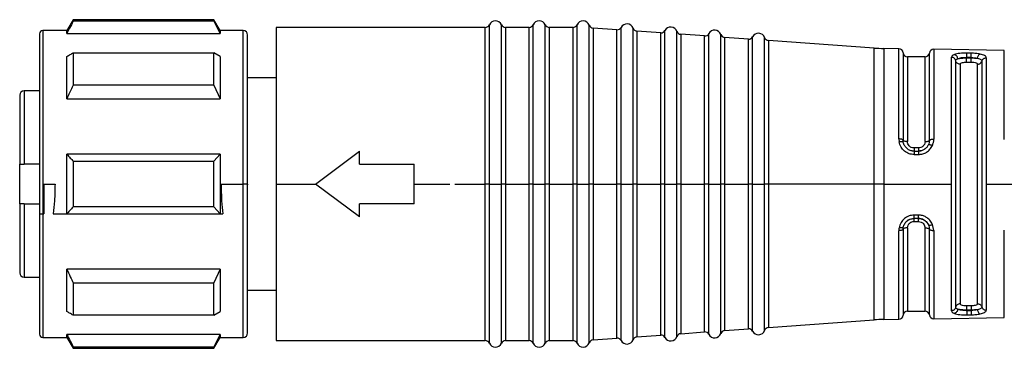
# Model space of a CAD drawing. Header units: millimetres. Extents: x -724 to 2929, y 427 to 799.
# Tile 39 of 48: x 1421 to 1466, y 604 to 619. Entities that reach past the tile are written whole.
import ezdxf

# ---------------------------------------------------------------- set-up
doc = ezdxf.new("R2010")
doc.units = ezdxf.units.MM

# ---------------------------------------------------------------- blocks, each defined once
blk = doc.blocks.new('Drawing View6')
at = {"color": 7, "linetype": 'Continuous', "lineweight": 25}
for p, q in [((-1121.223, -61.385), (-1121.512, -61.885)), ((-1114.8, -61.385), (-1121.223, -61.385)), ((-1114.8, -61.457), (-1121.223, -61.457)), ((-1114.512, -61.885), (-1114.8, -61.385)), ((-1114.8, -61.457), (-1114.8, -61.385)), ((-1114.8, -61.457), (-1114.512, -62.019)), ((-1121.512, -61.885), (-1122.612, -61.885)), ((-1122.612, -61.885), (-1122.612, -68.885)), ((-1121.512, -62.019), (-1121.512, -61.885)), ((-1113.462, -61.885), (-1114.512, -61.885)), ((-1114.512, -61.885), (-1114.512, -62.019)), ((-1113.462, -68.885), (-1113.462, -61.885)), ((-1102.42, -61.735), (-1111.962, -61.735)), ((-1111.962, -61.735), (-1111.962, -68.885)), ((-1102.42, -68.75), (-1102.42, -61.735)), ((-1102.237, -68.885), (-1102.237, -61.615)), ((-1101.687, -68.742), (-1101.687, -61.615)), ((-1100.42, -61.735), (-1101.503, -61.735)), ((-1101.503, -61.735), (-1101.503, -68.744)), ((-1100.42, -68.75), (-1100.42, -61.735)), ((-1100.237, -68.885), (-1100.237, -61.615)), ((-1099.687, -68.742), (-1099.687, -61.615)), ((-1098.42, -61.735), (-1099.503, -61.735)), ((-1099.503, -61.735), (-1099.503, -68.744)), ((-1098.42, -68.75), (-1098.42, -61.735)), ((-1098.237, -68.885), (-1098.237, -61.615)), ((-1097.679, -68.741), (-1097.679, -61.634)), ((-1096.419, -61.844), (-1097.504, -61.767)), ((-1097.504, -61.767), (-1097.504, -68.744)), ((-1096.419, -68.749), (-1096.419, -61.844)), ((-1096.227, -68.885), (-1096.227, -61.738)), ((-1095.679, -68.741), (-1095.679, -61.777)), ((-1094.419, -61.987), (-1095.504, -61.909)), ((-1095.504, -61.909), (-1095.504, -68.744)), ((-1094.227, -68.885), (-1094.227, -61.88)), ((-1093.679, -68.741), (-1093.679, -61.919)), ((-1122.762, -62.035), (-1122.762, -70.222)), ((-1121.512, -62.019), (-1114.512, -62.019)), ((-1113.262, -68.885), (-1113.262, -62.085)), ((-1094.419, -68.749), (-1094.419, -61.987)), ((-1092.419, -62.129), (-1093.504, -62.052)), ((-1093.504, -62.052), (-1093.504, -68.744)), ((-1092.419, -68.749), (-1092.419, -62.129)), ((-1092.227, -68.885), (-1092.227, -62.022)), ((-1091.679, -68.741), (-1091.679, -62.062)), ((-1090.419, -62.272), (-1091.504, -62.194)), ((-1091.504, -62.194), (-1091.504, -68.744)), ((-1090.419, -68.75), (-1090.419, -62.272)), ((-1090.227, -68.885), (-1090.227, -62.165)), ((-1089.679, -68.742), (-1089.679, -62.204)), ((-1084.68, -62.68), (-1089.504, -62.337)), ((-1089.504, -62.337), (-1089.504, -68.744)), ((-1084.68, -68.742), (-1084.68, -62.68)), ((-1083.557, -62.71), (-1084.243, -62.699)), ((-1084.243, -62.699), (-1084.243, -68.742)), ((-1083.557, -66.826), (-1083.557, -62.71)), ((-1078.744, -62.79), (-1081.962, -62.737)), ((-1081.962, -62.737), (-1081.962, -66.835)), ((-1078.744, -66.853), (-1078.744, -62.79)), ((-1121.223, -62.896), (-1114.8, -62.896)), ((-1114.8, -64.37), (-1114.8, -62.896)), ((-1114.512, -63.064), (-1114.8, -62.896)), ((-1114.512, -63.064), (-1114.512, -64.996)), ((-1083.361, -62.898), (-1083.361, -66.889)), ((-1082.362, -63.085), (-1083.162, -63.085)), ((-1083.162, -63.085), (-1083.162, -66.951)), ((-1082.362, -66.951), (-1082.362, -63.085)), ((-1082.163, -66.893), (-1082.163, -62.911)), ((-1081.153, -68.885), (-1081.153, -63.101)), ((-1080.959, -74.511), (-1080.959, -63.259)), ((-1080.462, -63.13), (-1080.462, -63.106)), ((-1080.262, -63.109), (-1080.462, -63.106)), ((-1080.462, -63.13), (-1080.262, -63.13)), ((-1080.462, -63.322), (-1080.262, -63.322)), ((-1080.262, -63.109), (-1080.262, -63.13)), ((-1079.767, -63.271), (-1079.767, -68.741)), ((-1079.569, -63.125), (-1079.569, -68.737)), ((-1080.762, -63.416), (-1080.762, -74.353)), ((-1079.962, -74.353), (-1079.962, -63.416)), ((-1111.962, -64.035), (-1113.262, -64.035)), ((-1122.762, -64.635), (-1123.462, -64.635)), ((-1123.462, -64.635), (-1123.462, -67.985)), ((-1114.8, -64.37), (-1121.223, -64.37)), ((-1114.8, -64.37), (-1114.512, -64.996)), ((-1123.662, -64.835), (-1123.662, -67.985)), ((-1121.512, -64.996), (-1114.512, -64.996)), ((-1083.557, -66.826), (-1083.543, -66.967)), ((-1083.351, -66.987), (-1083.361, -66.889)), ((-1083.368, -66.97), (-1083.356, -66.957)), ((-1083.351, -66.987), (-1083.368, -66.969)), ((-1082.941, -67.37), (-1082.857, -67.379)), ((-1082.662, -67.241), (-1082.862, -67.241)), ((-1082.666, -67.378), (-1082.549, -67.368)), ((-1082.363, -67.281), (-1082.338, -67.263)), ((-1082.209, -67.098), (-1082.19, -67.086)), ((-1082.187, -67.042), (-1082.191, -67.088)), ((-1114.512, -67.518), (-1121.512, -67.518)), ((-1114.512, -67.518), (-1114.8, -67.843)), ((-1114.512, -67.518), (-1114.512, -68.885)), ((-1110.162, -68.885), (-1108.162, -67.385)), ((-1108.162, -67.985), (-1108.162, -67.385)), ((-1082.862, -67.385), (-1082.662, -67.385)), ((-1123.662, -69.785), (-1123.662, -67.985)), ((-1122.762, -67.985), (-1123.462, -67.985)), ((-1121.223, -67.843), (-1121.223, -68.885)), ((-1121.223, -67.843), (-1114.8, -67.843)), ((-1114.8, -68.885), (-1114.8, -67.843)), ((-1108.162, -67.985), (-1105.662, -67.985)), ((-1105.662, -68.885), (-1105.662, -67.985)), ((-1122.612, -68.885), (-1122.612, -70.251)), ((-1122.562, -68.885), (-1122.05, -68.885)), ((-1122.562, -68.885), (-1122.562, -70.251)), ((-1121.512, -70.251), (-1121.512, -68.885)), ((-1114.8, -69.927), (-1114.8, -68.885)), ((-1114.512, -68.885), (-1114.512, -70.251)), ((-1114.473, -68.885), (-1113.462, -68.885)), ((-1113.262, -68.885), (-1113.462, -68.885)), ((-1113.462, -68.922), (-1113.462, -68.885)), ((-1113.462, -75.885), (-1113.462, -68.922)), ((-1113.262, -68.885), (-1113.262, -68.921)), ((-1113.262, -75.685), (-1113.262, -68.921)), ((-1111.962, -68.885), (-1111.962, -76.035)), ((-1111.962, -68.885), (-1110.162, -68.885)), ((-1108.162, -70.385), (-1110.162, -68.885)), ((-1105.662, -69.785), (-1105.662, -68.885)), ((-1105.662, -68.885), (-1104.034, -68.885)), ((-1103.804, -68.885), (-1102.42, -68.885)), ((-1102.42, -68.885), (-1102.42, -68.75)), ((-1102.237, -68.885), (-1102.42, -68.885)), ((-1102.42, -76.035), (-1102.42, -68.885)), ((-1102.237, -68.885), (-1101.962, -68.885)), ((-1102.237, -76.155), (-1102.237, -68.885)), ((-1101.962, -68.885), (-1101.687, -68.885)), ((-1101.687, -68.885), (-1101.687, -68.742)), ((-1101.503, -68.885), (-1101.687, -68.885)), ((-1101.687, -76.155), (-1101.687, -68.885)), ((-1101.503, -68.744), (-1101.503, -68.885)), ((-1101.503, -68.885), (-1100.42, -68.885)), ((-1101.503, -68.885), (-1101.503, -76.035)), ((-1100.42, -68.885), (-1100.42, -68.75)), ((-1100.237, -68.885), (-1100.42, -68.885)), ((-1100.42, -76.035), (-1100.42, -68.885)), ((-1100.237, -68.885), (-1099.962, -68.885)), ((-1100.237, -76.155), (-1100.237, -68.885)), ((-1099.962, -68.885), (-1099.687, -68.885)), ((-1099.687, -68.885), (-1099.687, -68.742)), ((-1099.503, -68.885), (-1099.687, -68.885)), ((-1099.687, -76.155), (-1099.687, -68.885)), ((-1099.503, -68.744), (-1099.503, -68.885)), ((-1099.503, -68.885), (-1098.42, -68.885)), ((-1099.503, -68.885), (-1099.503, -76.035)), ((-1098.42, -68.885), (-1098.42, -68.75)), ((-1098.237, -68.885), (-1098.42, -68.885)), ((-1098.42, -76.035), (-1098.42, -68.885)), ((-1098.237, -68.885), (-1097.962, -68.885)), ((-1098.237, -76.155), (-1098.237, -68.885)), ((-1097.962, -68.885), (-1097.679, -68.885)), ((-1097.679, -68.885), (-1097.679, -68.741)), ((-1097.504, -68.885), (-1097.679, -68.885)), ((-1097.679, -76.135), (-1097.679, -68.885)), ((-1097.504, -68.744), (-1097.504, -68.885)), ((-1097.504, -68.885), (-1096.419, -68.885)), ((-1097.504, -68.885), (-1097.504, -76.002)), ((-1096.419, -68.885), (-1096.419, -68.749)), ((-1096.404, -68.885), (-1096.419, -68.885)), ((-1096.419, -75.925), (-1096.419, -68.885)), ((-1096.227, -68.885), (-1096.404, -68.885)), ((-1096.227, -68.885), (-1095.962, -68.885)), ((-1096.227, -76.031), (-1096.227, -68.885)), ((-1095.962, -68.885), (-1095.679, -68.885)), ((-1095.679, -68.885), (-1095.679, -68.741)), ((-1095.504, -68.885), (-1095.679, -68.885)), ((-1095.679, -75.992), (-1095.679, -68.885)), ((-1095.504, -68.744), (-1095.504, -68.885)), ((-1095.504, -68.885), (-1094.419, -68.885)), ((-1095.504, -68.885), (-1095.504, -75.86)), ((-1094.419, -68.885), (-1094.419, -68.749)), ((-1094.404, -68.885), (-1094.419, -68.885)), ((-1094.419, -75.782), (-1094.419, -68.885)), ((-1094.227, -68.885), (-1094.404, -68.885)), ((-1094.227, -68.885), (-1093.962, -68.885)), ((-1094.227, -75.889), (-1094.227, -68.885)), ((-1093.962, -68.885), (-1093.679, -68.885)), ((-1093.679, -68.885), (-1093.679, -68.741)), ((-1093.504, -68.885), (-1093.679, -68.885)), ((-1093.679, -75.85), (-1093.679, -68.885)), ((-1093.504, -68.744), (-1093.504, -68.885)), ((-1093.504, -68.885), (-1092.419, -68.885)), ((-1093.504, -68.885), (-1093.504, -75.717)), ((-1092.419, -68.885), (-1092.419, -68.749)), ((-1092.404, -68.885), (-1092.419, -68.885)), ((-1092.419, -75.64), (-1092.419, -68.885)), ((-1092.227, -68.885), (-1092.404, -68.885)), ((-1092.227, -68.885), (-1091.962, -68.885)), ((-1092.227, -75.747), (-1092.227, -68.885)), ((-1091.962, -68.885), (-1091.679, -68.885)), ((-1091.679, -68.885), (-1091.679, -68.741)), ((-1091.504, -68.885), (-1091.679, -68.885)), ((-1091.679, -75.708), (-1091.679, -68.885)), ((-1091.504, -68.744), (-1091.504, -68.885)), ((-1091.504, -68.885), (-1090.419, -68.885)), ((-1091.504, -68.885), (-1091.504, -75.575)), ((-1090.419, -68.885), (-1090.419, -68.75)), ((-1090.404, -68.885), (-1090.419, -68.885)), ((-1090.419, -75.498), (-1090.419, -68.885)), ((-1090.227, -68.885), (-1090.404, -68.885)), ((-1090.227, -68.885), (-1089.962, -68.885)), ((-1090.227, -75.604), (-1090.227, -68.885)), ((-1089.962, -68.885), (-1089.679, -68.885)), ((-1089.679, -68.885), (-1089.679, -68.742)), ((-1089.504, -68.885), (-1089.679, -68.885)), ((-1089.679, -75.565), (-1089.679, -68.885)), ((-1089.504, -68.744), (-1089.504, -68.885)), ((-1084.68, -68.885), (-1089.504, -68.885)), ((-1089.504, -68.885), (-1089.504, -75.433)), ((-1084.68, -68.885), (-1084.68, -68.742)), ((-1084.243, -68.885), (-1084.68, -68.885)), ((-1084.68, -75.089), (-1084.68, -68.885)), ((-1084.243, -68.742), (-1084.243, -68.885)), ((-1084.243, -68.885), (-1081.153, -68.885)), ((-1084.243, -68.885), (-1084.243, -75.07)), ((-1081.153, -69.02), (-1081.153, -68.885)), ((-1081.153, -74.668), (-1081.153, -69.02)), ((-1079.767, -68.741), (-1079.767, -74.498)), ((-1079.569, -68.737), (-1079.569, -68.885)), ((-1079.569, -68.885), (-1076.331, -68.885)), ((-1079.569, -68.885), (-1079.569, -74.644)), ((-1123.662, -69.785), (-1123.662, -72.935)), ((-1123.462, -69.785), (-1123.462, -73.135)), ((-1123.462, -69.785), (-1122.762, -69.785)), ((-1114.8, -69.927), (-1121.223, -69.927)), ((-1114.8, -69.927), (-1114.512, -70.251)), ((-1105.662, -69.785), (-1108.162, -69.785)), ((-1108.162, -70.385), (-1108.162, -69.785)), ((-1122.762, -70.222), (-1122.762, -75.735)), ((-1122.612, -70.251), (-1122.562, -70.251)), ((-1122.612, -70.251), (-1122.612, -75.885)), ((-1122.128, -70.251), (-1121.512, -70.251)), ((-1121.512, -70.251), (-1114.512, -70.251)), ((-1114.512, -70.251), (-1114.395, -70.251)), ((-1082.857, -70.462), (-1082.938, -70.47)), ((-1082.662, -70.456), (-1082.862, -70.456)), ((-1083.352, -70.858), (-1083.369, -70.877)), ((-1083.357, -70.887), (-1083.368, -70.876)), ((-1083.361, -70.952), (-1083.352, -70.858)), ((-1083.361, -70.952), (-1083.361, -74.872)), ((-1083.162, -70.887), (-1083.162, -74.685)), ((-1082.862, -70.597), (-1082.662, -70.597)), ((-1082.362, -74.685), (-1082.362, -70.887)), ((-1082.205, -70.752), (-1082.186, -70.765)), ((-1082.187, -70.764), (-1082.185, -70.806)), ((-1082.163, -74.859), (-1082.163, -70.948)), ((-1081.962, -71.008), (-1082.019, -70.73)), ((-1083.557, -75.059), (-1083.557, -71.017)), ((-1081.962, -71.008), (-1081.962, -75.032)), ((-1078.744, -74.98), (-1078.744, -70.989)), ((-1123.462, -73.135), (-1122.762, -73.135)), ((-1114.512, -72.773), (-1121.512, -72.773)), ((-1114.512, -72.773), (-1114.8, -73.4)), ((-1114.512, -72.773), (-1114.512, -74.705)), ((-1121.223, -73.4), (-1114.8, -73.4)), ((-1114.8, -74.873), (-1114.8, -73.4)), ((-1113.262, -73.735), (-1111.962, -73.735)), ((-1080.262, -74.447), (-1080.462, -74.447)), ((-1114.8, -74.873), (-1121.223, -74.873)), ((-1114.8, -74.873), (-1114.512, -74.705)), ((-1083.162, -74.685), (-1082.362, -74.685)), ((-1081.962, -75.032), (-1078.744, -74.98)), ((-1080.462, -74.663), (-1080.462, -74.639)), ((-1080.262, -74.639), (-1080.462, -74.639)), ((-1080.462, -74.663), (-1080.262, -74.66)), ((-1080.262, -74.639), (-1080.262, -74.66)), ((-1089.504, -75.433), (-1084.68, -75.089)), ((-1084.243, -75.07), (-1083.557, -75.059)), ((-1122.612, -75.885), (-1121.512, -75.885)), ((-1114.512, -75.75), (-1121.512, -75.75)), ((-1121.512, -75.885), (-1121.223, -76.385)), ((-1114.512, -75.75), (-1114.8, -76.312)), ((-1114.8, -76.385), (-1114.512, -75.885)), ((-1114.512, -75.75), (-1114.512, -75.885)), ((-1114.512, -75.885), (-1113.462, -75.885)), ((-1095.504, -75.86), (-1094.419, -75.782)), ((-1093.504, -75.717), (-1092.419, -75.64)), ((-1091.504, -75.575), (-1090.419, -75.498)), ((-1121.223, -76.312), (-1114.8, -76.312)), ((-1121.223, -76.312), (-1121.223, -76.385)), ((-1114.8, -76.385), (-1114.8, -76.312)), ((-1111.962, -76.035), (-1102.42, -76.035)), ((-1101.503, -76.035), (-1100.42, -76.035)), ((-1099.503, -76.035), (-1098.42, -76.035)), ((-1097.504, -76.002), (-1096.419, -75.925)), ((-1121.223, -76.385), (-1114.8, -76.385))]:
    blk.add_line(p, q, dxfattribs=at)
at = {"color": 7, "linetype": 'Continuous', "lineweight": 25, "flags": 128}
for points in [[(-1121.223, -61.385), (-1121.223, -61.389), (-1121.223, -61.403), (-1121.223, -61.426), (-1121.223, -61.457)], [(-1121.512, -64.996), (-1121.512, -64.715), (-1121.512, -64.444), (-1121.512, -64.184), (-1121.512, -63.935), (-1121.512, -63.698), (-1121.512, -63.473), (-1121.512, -63.262), (-1121.512, -63.064)], [(-1121.223, -62.896), (-1121.223, -63.057), (-1121.223, -63.225), (-1121.223, -63.4), (-1121.223, -63.581), (-1121.223, -63.769), (-1121.223, -63.963), (-1121.223, -64.164), (-1121.223, -64.37)], [(-1080.258, -62.914), (-1080.37, -62.912), (-1080.458, -62.911)], [(-1121.512, -68.885), (-1121.512, -68.713), (-1121.512, -68.541), (-1121.512, -68.369), (-1121.512, -68.198), (-1121.512, -68.027), (-1121.512, -67.857), (-1121.512, -67.687), (-1121.512, -67.518)], [(-1082.858, -67.541), (-1082.746, -67.541), (-1082.658, -67.541)], [(-1121.223, -68.885), (-1121.223, -69.015), (-1121.223, -69.146), (-1121.223, -69.276), (-1121.223, -69.407), (-1121.223, -69.537), (-1121.223, -69.667), (-1121.223, -69.797), (-1121.223, -69.927)], [(-1082.658, -70.302), (-1082.77, -70.303), (-1082.858, -70.303)], [(-1121.512, -74.705), (-1121.512, -74.507), (-1121.512, -74.296), (-1121.512, -74.071), (-1121.512, -73.834), (-1121.512, -73.585), (-1121.512, -73.325), (-1121.512, -73.054), (-1121.512, -72.773)], [(-1121.223, -73.4), (-1121.223, -73.606), (-1121.223, -73.806), (-1121.223, -74), (-1121.223, -74.188), (-1121.223, -74.369), (-1121.223, -74.544), (-1121.223, -74.712), (-1121.223, -74.873)], [(-1080.458, -74.858), (-1080.346, -74.857), (-1080.258, -74.855)], [(-1121.512, -75.885), (-1121.512, -75.876), (-1121.512, -75.851), (-1121.512, -75.809), (-1121.512, -75.75)]]:
    blk.add_lwpolyline(points, dxfattribs=at)
at = {"color": 7, "linetype": 'Continuous', "lineweight": 25}
for centre, radius, start, end in [((-1101.962, -61.735), 0.3, 23.5782, 156.4218), ((-1099.962, -61.735), 0.3, 23.5782, 156.4218), ((-1097.962, -61.735), 0.3, 19.5063, 156.4218), ((-1122.612, -62.035), 0.15, 90, 180), ((-1113.462, -62.085), 0.2, 0, 90), ((-1102.42, -61.535), 0.2, 270, 336.4218), ((-1101.503, -61.535), 0.2, 203.5782, 270), ((-1100.42, -61.535), 0.2, 270, 336.4218), ((-1099.503, -61.535), 0.2, 203.5782, 270), ((-1098.42, -61.535), 0.2, 270, 336.4218), ((-1097.49, -61.568), 0.2, 199.5063, 265.9282), ((-1096.404, -61.645), 0.2, 265.9282, 332.35), ((-1095.962, -61.877), 0.3, 19.5063, 152.35), ((-1095.49, -61.71), 0.2, 199.5063, 265.9282), ((-1094.404, -61.787), 0.2, 265.9282, 332.35), ((-1093.962, -62.019), 0.3, 19.5063, 152.35), ((-1093.49, -61.852), 0.2, 199.5063, 265.9282), ((-1091.962, -62.162), 0.3, 19.5063, 152.35), ((-1092.404, -61.93), 0.2, 265.9282, 332.35), ((-1091.49, -61.995), 0.2, 199.5063, 265.9282), ((-1090.404, -62.072), 0.2, 265.9282, 332.35), ((-1089.962, -62.304), 0.3, 19.5063, 152.35), ((-1089.49, -62.137), 0.2, 199.5063, 265.9282), ((-1084.112, -54.7), 8, 265.9282, 269.0586), ((-1083.561, -62.91), 0.2, 3.7061, 89.0586), ((-1081.965, -62.937), 0.2, 89.0586, 172.5192), ((-1083.162, -62.885), 0.2, 183.7061, 270), ((-1082.362, -62.885), 0.2, 270, 352.5192), ((-1123.462, -64.835), 0.2, 90, 180), ((-1122.648, -70.037), 0.217, 238.3445, 279.5647), ((-1084.729, -70.335), 2.071, 356.6465, 0.9093), ((-1123.462, -72.935), 0.2, 180, 270), ((-1083.561, -74.859), 0.2, 270.9414, 356.2939), ((-1083.162, -74.885), 0.2, 90, 176.2939), ((-1082.362, -74.885), 0.2, 7.4808, 90), ((-1081.965, -74.833), 0.2, 187.4808, 270.9414), ((-1089.49, -75.632), 0.2, 94.0718, 160.4937), ((-1084.112, -83.069), 8, 90.9414, 94.0718), ((-1122.612, -75.735), 0.15, 180, 270), ((-1113.462, -75.685), 0.2, 270, 0), ((-1095.49, -76.059), 0.2, 94.0718, 160.4937), ((-1094.404, -75.982), 0.2, 27.65, 94.0718), ((-1093.962, -75.75), 0.3, 207.65, 340.4937), ((-1093.49, -75.917), 0.2, 94.0718, 160.4937), ((-1092.404, -75.839), 0.2, 27.65, 94.0718), ((-1091.962, -75.607), 0.3, 207.65, 340.4937), ((-1091.49, -75.774), 0.2, 94.0718, 160.4937), ((-1090.404, -75.697), 0.2, 27.65, 94.0718), ((-1089.962, -75.465), 0.3, 207.65, 340.4937), ((-1102.42, -76.235), 0.2, 23.5782, 90), ((-1101.962, -76.035), 0.3, 203.5782, 336.4218), ((-1101.503, -76.235), 0.2, 90, 156.4218), ((-1100.42, -76.235), 0.2, 23.5782, 90), ((-1099.962, -76.035), 0.3, 203.5782, 336.4218), ((-1099.503, -76.235), 0.2, 90, 156.4218), ((-1098.42, -76.235), 0.2, 23.5782, 90), ((-1097.962, -76.035), 0.3, 203.5782, 340.4937), ((-1097.49, -76.202), 0.2, 94.0718, 160.4937), ((-1096.404, -76.124), 0.2, 27.65, 94.0718), ((-1095.962, -75.892), 0.3, 207.65, 340.4937)]:
    blk.add_arc(centre, radius, start, end, dxfattribs=at)
for points, knots in [([(-1121.223, -61.457), (-1121.278, -61.563), (-1121.376, -61.75), (-1121.47, -61.938), (-1121.512, -62.019)], [0, 0, 0, 0, 0.565534, 1, 1, 1, 1]), ([(-1121.512, -63.064), (-1121.459, -63.033), (-1121.364, -62.977), (-1121.266, -62.921), (-1121.223, -62.896)], [0, 0, 0, 0, 0.554448, 1, 1, 1, 1]), ([(-1081.023, -62.975), (-1081.064, -62.995), (-1081.138, -63.03), (-1081.148, -63.079), (-1081.153, -63.101)], [0, 0, 0, 0, 0.543505, 1, 1, 1, 1]), ([(-1080.458, -62.911), (-1080.513, -62.911), (-1080.622, -62.91), (-1080.777, -62.922), (-1080.918, -62.942), (-1080.988, -62.964), (-1081.023, -62.975)], [0, 0, 0, 0, 0.2450505, 0.490242, 0.743735, 1, 1, 1, 1]), ([(-1080.865, -63.168), (-1080.87, -63.146), (-1080.879, -63.1), (-1080.917, -63.04), (-1080.967, -62.994), (-1081.005, -62.981), (-1081.023, -62.975)], [0, 0, 0, 0, 0.2422, 0.500002, 0.757803, 1, 1, 1, 1]), ([(-1080.959, -63.259), (-1080.955, -63.241), (-1080.947, -63.207), (-1080.892, -63.181), (-1080.865, -63.168)], [0, 0, 0, 0, 0.50105, 1, 1, 1, 1]), ([(-1080.865, -63.168), (-1080.841, -63.158), (-1080.792, -63.137), (-1080.693, -63.117), (-1080.581, -63.106), (-1080.502, -63.106), (-1080.462, -63.106)], [0, 0, 0, 0, 0.248855, 0.497424, 0.747288, 1, 1, 1, 1]), ([(-1080.865, -63.168), (-1080.839, -63.162), (-1080.788, -63.151), (-1080.688, -63.139), (-1080.577, -63.132), (-1080.5, -63.131), (-1080.462, -63.13)], [0, 0, 0, 0, 0.2557908, 0.5074739, 0.7554158, 1, 1, 1, 1]), ([(-1080.762, -63.416), (-1080.756, -63.401), (-1080.744, -63.372), (-1080.664, -63.342), (-1080.565, -63.325), (-1080.496, -63.323), (-1080.462, -63.322)], [0, 0, 0, 0, 0.285261, 0.56524, 0.782325, 1, 1, 1, 1]), ([(-1080.262, -63.109), (-1080.209, -63.112), (-1080.103, -63.117), (-1080.013, -63.137), (-1079.969, -63.148)], [0, 0, 0, 0, 0.499498, 1, 1, 1, 1]), ([(-1080.262, -63.13), (-1080.209, -63.131), (-1080.104, -63.133), (-1080.014, -63.143), (-1079.969, -63.148)], [0, 0, 0, 0, 0.497154, 1, 1, 1, 1]), ([(-1080.262, -63.322), (-1080.218, -63.324), (-1080.13, -63.327), (-1080.031, -63.351), (-1079.972, -63.381), (-1079.965, -63.404), (-1079.962, -63.416)], [0, 0, 0, 0, 0.276915, 0.553061, 0.773141, 1, 1, 1, 1]), ([(-1079.848, -62.954), (-1079.911, -62.943), (-1080.036, -62.922), (-1080.185, -62.917), (-1080.258, -62.914)], [0, 0, 0, 0, 0.5055909, 1, 1, 1, 1]), ([(-1079.969, -63.148), (-1079.965, -63.125), (-1079.956, -63.08), (-1079.927, -63.019), (-1079.889, -62.973), (-1079.862, -62.96), (-1079.848, -62.954)], [0, 0, 0, 0, 0.242378, 0.5, 0.757622, 1, 1, 1, 1]), ([(-1079.969, -63.148), (-1079.939, -63.155), (-1079.879, -63.169), (-1079.816, -63.198), (-1079.775, -63.232), (-1079.769, -63.258), (-1079.767, -63.271)], [0, 0, 0, 0, 0.2490959, 0.4988735, 0.7492061, 1, 1, 1, 1]), ([(-1079.569, -63.125), (-1079.572, -63.107), (-1079.578, -63.071), (-1079.638, -63.023), (-1079.725, -62.982), (-1079.808, -62.963), (-1079.848, -62.954)], [0, 0, 0, 0, 0.245969, 0.503548, 0.759319, 1, 1, 1, 1]), ([(-1121.223, -64.37), (-1121.278, -64.487), (-1121.376, -64.696), (-1121.47, -64.905), (-1121.512, -64.996)], [0, 0, 0, 0, 0.5655339, 1, 1, 1, 1]), ([(-1082.163, -66.893), (-1082.165, -66.928), (-1082.169, -66.999), (-1082.196, -67.065), (-1082.209, -67.098)], [0, 0, 0, 0, 0.5008746, 1, 1, 1, 1]), ([(-1082.025, -67.126), (-1082.007, -67.079), (-1081.969, -66.985), (-1081.964, -66.885), (-1081.962, -66.835)], [0, 0, 0, 0, 0.498598, 1, 1, 1, 1]), ([(-1083.368, -66.969), (-1083.381, -66.965), (-1083.407, -66.956), (-1083.472, -66.956), (-1083.52, -66.963), (-1083.543, -66.967)], [0, 0, 0, 0, 0.3411394, 0.6822779, 1, 1, 1, 1]), ([(-1082.858, -67.541), (-1082.937, -67.533), (-1083.097, -67.517), (-1083.307, -67.389), (-1083.472, -67.201), (-1083.519, -67.046), (-1083.543, -66.967)], [0, 0, 0, 0, 0.240225, 0.486463, 0.737181, 1, 1, 1, 1]), ([(-1082.862, -67.385), (-1082.92, -67.379), (-1083.037, -67.367), (-1083.187, -67.275), (-1083.302, -67.146), (-1083.334, -67.041), (-1083.351, -66.987)], [0, 0, 0, 0, 0.250451, 0.49733, 0.740991, 1, 1, 1, 1]), ([(-1082.862, -67.241), (-1082.906, -67.236), (-1082.993, -67.225), (-1083.092, -67.148), (-1083.151, -67.052), (-1083.158, -66.985), (-1083.162, -66.951)], [0, 0, 0, 0, 0.276915, 0.553061, 0.773142, 1, 1, 1, 1]), ([(-1082.362, -66.951), (-1082.367, -66.994), (-1082.379, -67.079), (-1082.459, -67.175), (-1082.558, -67.231), (-1082.627, -67.238), (-1082.662, -67.241)], [0, 0, 0, 0, 0.285261, 0.56524, 0.782325, 1, 1, 1, 1]), ([(-1082.209, -67.098), (-1082.233, -67.138), (-1082.278, -67.219), (-1082.389, -67.311), (-1082.519, -67.373), (-1082.614, -67.381), (-1082.662, -67.385)], [0, 0, 0, 0, 0.256025, 0.506775, 0.754118, 1, 1, 1, 1]), ([(-1082.658, -67.541), (-1082.593, -67.535), (-1082.462, -67.524), (-1082.281, -67.437), (-1082.124, -67.304), (-1082.059, -67.186), (-1082.025, -67.126)], [0, 0, 0, 0, 0.242002, 0.485528, 0.737293, 1, 1, 1, 1]), ([(-1082.19, -67.086), (-1082.177, -67.086), (-1082.152, -67.085), (-1082.091, -67.099), (-1082.047, -67.117), (-1082.025, -67.126)], [0, 0, 0, 0, 0.3408564, 0.6817096, 1, 1, 1, 1]), ([(-1121.512, -67.518), (-1121.459, -67.578), (-1121.364, -67.687), (-1121.266, -67.795), (-1121.223, -67.843)], [0, 0, 0, 0, 0.554448, 1, 1, 1, 1]), ([(-1123.662, -67.985), (-1123.661, -67.985), (-1123.659, -67.985), (-1123.64, -67.984), (-1123.611, -67.985), (-1123.572, -67.985), (-1123.526, -67.985), (-1123.487, -67.985), (-1123.462, -67.985)], [0, 0, 0, 0, 0.150077, 0.28494, 0.508133, 0.635564, 0.760095, 1, 1, 1, 1]), ([(-1122.05, -68.885), (-1122.054, -69.142), (-1122.062, -69.602), (-1122.108, -70.052), (-1122.128, -70.251)], [0, 0, 0, 0, 0.55874, 1, 1, 1, 1]), ([(-1114.473, -68.885), (-1114.469, -69.142), (-1114.461, -69.602), (-1114.415, -70.052), (-1114.395, -70.251)], [0, 0, 0, 0, 0.55874, 1, 1, 1, 1]), ([(-1123.462, -69.785), (-1123.487, -69.785), (-1123.526, -69.785), (-1123.572, -69.785), (-1123.611, -69.785), (-1123.64, -69.785), (-1123.659, -69.785), (-1123.661, -69.785), (-1123.662, -69.785)], [0, 0, 0, 0, 0.239863, 0.364387, 0.491821, 0.715001, 0.849884, 1, 1, 1, 1]), ([(-1121.223, -69.927), (-1121.278, -69.988), (-1121.376, -70.095), (-1121.47, -70.204), (-1121.512, -70.251)], [0, 0, 0, 0, 0.565534, 1, 1, 1, 1]), ([(-1082.858, -70.303), (-1082.938, -70.311), (-1083.097, -70.327), (-1083.307, -70.454), (-1083.473, -70.643), (-1083.52, -70.801), (-1083.544, -70.883)], [0, 0, 0, 0, 0.240986, 0.480354, 0.730325, 1, 1, 1, 1]), ([(-1083.352, -70.858), (-1083.335, -70.803), (-1083.303, -70.698), (-1083.189, -70.567), (-1083.038, -70.475), (-1082.921, -70.463), (-1082.862, -70.456)], [0, 0, 0, 0, 0.260203, 0.503108, 0.750294, 1, 1, 1, 1]), ([(-1083.07, -70.508), (-1083.089, -70.514), (-1083.12, -70.524), (-1083.144, -70.547), (-1083.154, -70.556)], [0, 0, 0, 0, 0.5807121, 1, 1, 1, 1]), ([(-1082.342, -70.575), (-1082.369, -70.554), (-1082.429, -70.507), (-1082.542, -70.466), (-1082.625, -70.464), (-1082.666, -70.463)], [0, 0, 0, 0, 0.286938, 0.646267, 1, 1, 1, 1]), ([(-1082.662, -70.456), (-1082.607, -70.462), (-1082.497, -70.473), (-1082.321, -70.568), (-1082.249, -70.682), (-1082.205, -70.752)], [0, 0, 0, 0, 0.279386, 0.559393, 1, 1, 1, 1]), ([(-1082.019, -70.73), (-1082.057, -70.662), (-1082.13, -70.528), (-1082.299, -70.395), (-1082.478, -70.317), (-1082.597, -70.307), (-1082.658, -70.302)], [0, 0, 0, 0, 0.293182, 0.56768, 0.777815, 1, 1, 1, 1]), ([(-1083.544, -70.883), (-1083.549, -70.908), (-1083.556, -70.952), (-1083.557, -70.997), (-1083.557, -71.017)], [0, 0, 0, 0, 0.5599111, 1, 1, 1, 1]), ([(-1083.369, -70.877), (-1083.382, -70.882), (-1083.408, -70.891), (-1083.473, -70.893), (-1083.521, -70.886), (-1083.544, -70.883)], [0, 0, 0, 0, 0.341133, 0.682271, 1, 1, 1, 1]), ([(-1083.162, -70.887), (-1083.156, -70.845), (-1083.144, -70.76), (-1083.064, -70.664), (-1082.965, -70.607), (-1082.896, -70.601), (-1082.862, -70.597)], [0, 0, 0, 0, 0.286333, 0.566645, 0.783294, 1, 1, 1, 1]), ([(-1082.662, -70.597), (-1082.618, -70.603), (-1082.53, -70.614), (-1082.431, -70.691), (-1082.372, -70.786), (-1082.365, -70.853), (-1082.362, -70.887)], [0, 0, 0, 0, 0.275977, 0.551671, 0.772108, 1, 1, 1, 1]), ([(-1082.205, -70.752), (-1082.193, -70.784), (-1082.169, -70.847), (-1082.165, -70.914), (-1082.163, -70.948)], [0, 0, 0, 0, 0.499399, 1, 1, 1, 1]), ([(-1082.186, -70.765), (-1082.173, -70.766), (-1082.147, -70.768), (-1082.086, -70.755), (-1082.041, -70.738), (-1082.019, -70.73)], [0, 0, 0, 0, 0.340848, 0.6816947, 1, 1, 1, 1]), ([(-1121.512, -72.773), (-1121.459, -72.889), (-1121.364, -73.099), (-1121.266, -73.307), (-1121.223, -73.4)], [0, 0, 0, 0, 0.5544486, 1, 1, 1, 1]), ([(-1080.865, -74.601), (-1080.892, -74.588), (-1080.947, -74.563), (-1080.955, -74.528), (-1080.959, -74.511)], [0, 0, 0, 0, 0.499413, 1, 1, 1, 1]), ([(-1080.462, -74.447), (-1080.506, -74.445), (-1080.593, -74.442), (-1080.692, -74.419), (-1080.751, -74.388), (-1080.758, -74.365), (-1080.762, -74.353)], [0, 0, 0, 0, 0.2769154, 0.5530612, 0.7731415, 1, 1, 1, 1]), ([(-1079.962, -74.353), (-1079.967, -74.368), (-1079.979, -74.397), (-1080.059, -74.427), (-1080.158, -74.444), (-1080.227, -74.446), (-1080.262, -74.447)], [0, 0, 0, 0, 0.285261, 0.56524, 0.782325, 1, 1, 1, 1]), ([(-1079.767, -74.498), (-1079.769, -74.511), (-1079.775, -74.537), (-1079.816, -74.571), (-1079.879, -74.6), (-1079.939, -74.615), (-1079.969, -74.622)], [0, 0, 0, 0, 0.2512047, 0.5015135, 0.7510156, 1, 1, 1, 1]), ([(-1121.223, -74.873), (-1121.278, -74.842), (-1121.376, -74.786), (-1121.47, -74.73), (-1121.512, -74.705)], [0, 0, 0, 0, 0.5655332, 1, 1, 1, 1]), ([(-1081.153, -74.668), (-1081.147, -74.692), (-1081.136, -74.741), (-1081.061, -74.776), (-1081.023, -74.794)], [0, 0, 0, 0, 0.4936191, 1, 1, 1, 1]), ([(-1080.865, -74.601), (-1080.87, -74.623), (-1080.879, -74.669), (-1080.917, -74.729), (-1080.967, -74.775), (-1081.005, -74.788), (-1081.023, -74.794)], [0, 0, 0, 0, 0.242196, 0.499996, 0.757799, 1, 1, 1, 1]), ([(-1081.023, -74.794), (-1080.988, -74.805), (-1080.918, -74.827), (-1080.777, -74.847), (-1080.622, -74.859), (-1080.513, -74.859), (-1080.458, -74.858)], [0, 0, 0, 0, 0.256096, 0.509575, 0.755037, 1, 1, 1, 1]), ([(-1080.462, -74.639), (-1080.5, -74.638), (-1080.577, -74.637), (-1080.688, -74.63), (-1080.788, -74.618), (-1080.839, -74.607), (-1080.865, -74.601)], [0, 0, 0, 0, 0.2445963, 0.4925424, 0.7442215, 1, 1, 1, 1]), ([(-1080.462, -74.663), (-1080.502, -74.663), (-1080.581, -74.664), (-1080.693, -74.652), (-1080.792, -74.632), (-1080.841, -74.611), (-1080.865, -74.601)], [0, 0, 0, 0, 0.252641, 0.502481, 0.751075, 1, 1, 1, 1]), ([(-1079.969, -74.622), (-1080.014, -74.627), (-1080.104, -74.636), (-1080.209, -74.638), (-1080.262, -74.639)], [0, 0, 0, 0, 0.5028309, 1, 1, 1, 1]), ([(-1079.969, -74.622), (-1080.013, -74.632), (-1080.103, -74.652), (-1080.209, -74.657), (-1080.262, -74.66)], [0, 0, 0, 0, 0.50052, 1, 1, 1, 1]), ([(-1080.258, -74.855), (-1080.185, -74.853), (-1080.036, -74.847), (-1079.911, -74.826), (-1079.848, -74.816)], [0, 0, 0, 0, 0.494912, 1, 1, 1, 1]), ([(-1079.969, -74.622), (-1079.965, -74.644), (-1079.956, -74.689), (-1079.927, -74.75), (-1079.889, -74.797), (-1079.862, -74.809), (-1079.848, -74.816)], [0, 0, 0, 0, 0.242379, 0.500002, 0.757624, 1, 1, 1, 1]), ([(-1079.848, -74.816), (-1079.808, -74.806), (-1079.728, -74.787), (-1079.641, -74.748), (-1079.58, -74.7), (-1079.572, -74.663), (-1079.569, -74.644)], [0, 0, 0, 0, 0.239026, 0.480872, 0.740027, 1, 1, 1, 1]), ([(-1121.512, -75.75), (-1121.459, -75.854), (-1121.364, -76.042), (-1121.266, -76.229), (-1121.223, -76.312)], [0, 0, 0, 0, 0.5544486, 1, 1, 1, 1])]:
    blk.add_open_spline(points, degree=3, knots=knots, dxfattribs=at)
for points in [[(-1080.959, -63.259), (-1080.965, -63.237), (-1080.977, -63.195), (-1081.023, -63.144), (-1081.083, -63.109), (-1081.13, -63.103), (-1081.153, -63.101)], [(-1080.762, -63.416), (-1080.785, -63.414), (-1080.832, -63.409), (-1080.893, -63.374), (-1080.94, -63.323), (-1080.953, -63.28), (-1080.959, -63.259)], [(-1080.462, -63.106), (-1080.461, -63.083), (-1080.46, -63.038), (-1080.459, -62.979), (-1080.459, -62.932), (-1080.458, -62.918), (-1080.458, -62.911)], [(-1080.462, -63.322), (-1080.462, -63.314), (-1080.462, -63.298), (-1080.462, -63.252), (-1080.462, -63.195), (-1080.462, -63.152), (-1080.462, -63.13)], [(-1080.262, -63.109), (-1080.261, -63.087), (-1080.26, -63.042), (-1080.259, -62.982), (-1080.259, -62.935), (-1080.258, -62.921), (-1080.258, -62.914)], [(-1080.262, -63.322), (-1080.262, -63.314), (-1080.262, -63.298), (-1080.262, -63.252), (-1080.262, -63.195), (-1080.262, -63.152), (-1080.262, -63.13)], [(-1079.962, -63.416), (-1079.939, -63.414), (-1079.894, -63.41), (-1079.835, -63.378), (-1079.789, -63.331), (-1079.774, -63.291), (-1079.767, -63.271)], [(-1079.767, -63.271), (-1079.76, -63.251), (-1079.745, -63.21), (-1079.697, -63.163), (-1079.637, -63.131), (-1079.592, -63.127), (-1079.569, -63.125)], [(-1083.361, -66.889), (-1083.365, -66.881), (-1083.374, -66.864), (-1083.42, -66.844), (-1083.483, -66.83), (-1083.533, -66.828), (-1083.557, -66.827)], [(-1083.162, -66.951), (-1083.187, -66.95), (-1083.237, -66.948), (-1083.301, -66.934), (-1083.348, -66.914), (-1083.357, -66.897), (-1083.361, -66.889)], [(-1082.362, -66.951), (-1082.338, -66.95), (-1082.289, -66.949), (-1082.227, -66.936), (-1082.18, -66.917), (-1082.169, -66.901), (-1082.163, -66.893)], [(-1082.163, -66.893), (-1082.158, -66.885), (-1082.146, -66.87), (-1082.098, -66.85), (-1082.035, -66.837), (-1081.986, -66.836), (-1081.962, -66.835)], [(-1082.862, -67.241), (-1082.862, -67.261), (-1082.862, -67.301), (-1082.862, -67.347), (-1082.862, -67.379), (-1082.862, -67.383), (-1082.862, -67.385)], [(-1082.662, -67.241), (-1082.662, -67.261), (-1082.662, -67.301), (-1082.662, -67.347), (-1082.662, -67.379), (-1082.662, -67.383), (-1082.662, -67.385)], [(-1082.862, -67.385), (-1082.861, -67.387), (-1082.86, -67.391), (-1082.859, -67.426), (-1082.859, -67.476), (-1082.858, -67.519), (-1082.858, -67.541)], [(-1082.662, -67.385), (-1082.661, -67.387), (-1082.66, -67.391), (-1082.659, -67.426), (-1082.659, -67.476), (-1082.658, -67.52), (-1082.658, -67.541)], [(-1082.862, -70.456), (-1082.861, -70.454), (-1082.86, -70.45), (-1082.859, -70.416), (-1082.859, -70.366), (-1082.858, -70.324), (-1082.858, -70.303)], [(-1082.862, -70.597), (-1082.862, -70.578), (-1082.862, -70.538), (-1082.862, -70.493), (-1082.862, -70.462), (-1082.862, -70.458), (-1082.862, -70.456)], [(-1082.662, -70.597), (-1082.662, -70.578), (-1082.662, -70.538), (-1082.662, -70.493), (-1082.662, -70.462), (-1082.662, -70.458), (-1082.662, -70.456)], [(-1083.361, -70.952), (-1083.365, -70.961), (-1083.374, -70.978), (-1083.42, -70.999), (-1083.483, -71.013), (-1083.533, -71.016), (-1083.557, -71.017)], [(-1083.162, -70.887), (-1083.187, -70.888), (-1083.237, -70.89), (-1083.301, -70.905), (-1083.348, -70.926), (-1083.357, -70.943), (-1083.361, -70.952)], [(-1082.362, -70.887), (-1082.338, -70.888), (-1082.289, -70.89), (-1082.227, -70.904), (-1082.18, -70.923), (-1082.169, -70.939), (-1082.163, -70.948)], [(-1082.163, -70.948), (-1082.158, -70.956), (-1082.146, -70.972), (-1082.098, -70.992), (-1082.035, -71.005), (-1081.986, -71.007), (-1081.962, -71.008)], [(-1080.959, -74.511), (-1080.965, -74.532), (-1080.977, -74.574), (-1081.023, -74.625), (-1081.083, -74.661), (-1081.13, -74.666), (-1081.153, -74.668)], [(-1080.762, -74.353), (-1080.785, -74.355), (-1080.832, -74.36), (-1080.893, -74.395), (-1080.94, -74.446), (-1080.953, -74.489), (-1080.959, -74.511)], [(-1080.462, -74.447), (-1080.462, -74.455), (-1080.462, -74.471), (-1080.462, -74.517), (-1080.462, -74.574), (-1080.462, -74.617), (-1080.462, -74.639)], [(-1080.262, -74.447), (-1080.262, -74.455), (-1080.262, -74.471), (-1080.262, -74.517), (-1080.262, -74.574), (-1080.262, -74.617), (-1080.262, -74.639)], [(-1079.962, -74.353), (-1079.939, -74.355), (-1079.894, -74.359), (-1079.835, -74.391), (-1079.789, -74.438), (-1079.774, -74.478), (-1079.767, -74.498)], [(-1079.767, -74.498), (-1079.76, -74.519), (-1079.745, -74.559), (-1079.697, -74.607), (-1079.637, -74.639), (-1079.592, -74.642), (-1079.569, -74.644)], [(-1080.462, -74.663), (-1080.461, -74.686), (-1080.46, -74.731), (-1080.459, -74.79), (-1080.459, -74.837), (-1080.458, -74.851), (-1080.458, -74.858)], [(-1080.262, -74.66), (-1080.261, -74.683), (-1080.26, -74.728), (-1080.259, -74.787), (-1080.259, -74.834), (-1080.258, -74.848), (-1080.258, -74.855)]]:
    blk.add_open_spline(points, degree=3, dxfattribs=at)

msp = doc.modelspace()

# ---------------------------------------------------------------- block references
at = {"color": 7, "linetype": 'Continuous', "lineweight": 25}
msp.add_blockref('Drawing View6', (2544.993, 680.068), dxfattribs=at)

doc.saveas('drawing.dxf')
